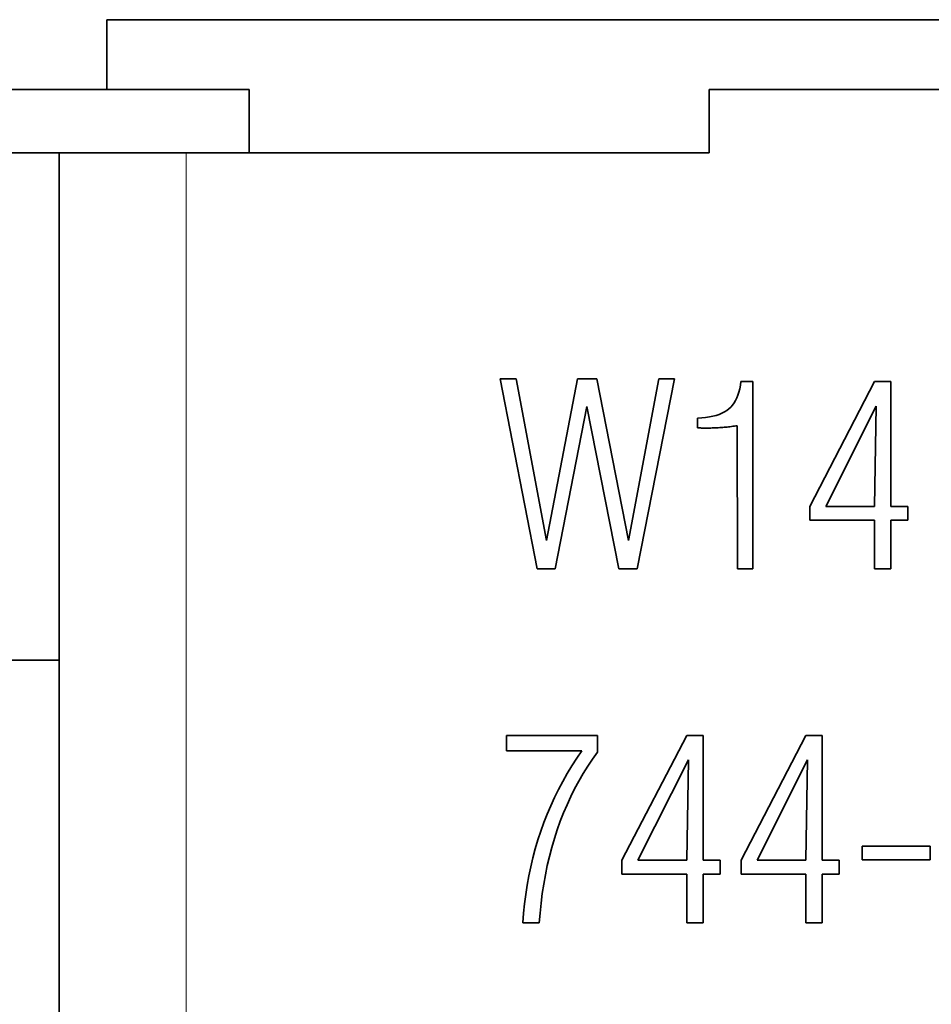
# Model space of a CAD drawing. Header units: millimetres. Extents: x -34 to 6620, y -230 to 4700.
# Tile 153 of 216: x 3444 to 3587, y 2613 to 2768. Entities that reach past the tile are written whole.
import ezdxf

# ---------------------------------------------------------------- set-up
doc = ezdxf.new("R2010")
doc.units = ezdxf.units.MM
doc.layers.add('1', color=7, linetype='Continuous', true_color=0xffffff)

msp = doc.modelspace()

# ---------------------------------------------------------------- linework, layer by layer
at = {"layer": '1', "color": 7, "linetype": 'Continuous', "lineweight": 35}
for p, q in [((3457.311, 2757.273), (3457.311, 2768.272)), ((3457.311, 2768.272), (3607.309, 2768.272)), ((3479.737, 2757.272), (3394.884, 2757.272)), ((3479.737, 2747.272), (3479.737, 2757.272)), ((3552.311, 2747.272), (3552.311, 2757.272)), ((3552.311, 2757.272), (3592.311, 2757.272)), ((3409.811, 2747.272), (3449.811, 2747.272)), ((3449.811, 2747.272), (3469.811, 2747.272)), ((3449.811, 2667.272), (3449.811, 2747.272)), ((3469.811, 2747.272), (3552.311, 2747.272)), ((3519.358, 2711.665), (3525.197, 2681.665)), ((3521.855, 2711.665), (3519.358, 2711.665)), ((3526.651, 2686.128), (3521.855, 2711.665)), ((3531.566, 2711.665), (3526.651, 2686.128)), ((3534.613, 2711.665), (3531.566, 2711.665)), ((3539.607, 2686.128), (3534.613, 2711.665)), ((3544.404, 2711.665), (3539.607, 2686.128)), ((3540.983, 2681.665), (3546.861, 2711.665)), ((3546.861, 2711.665), (3544.404, 2711.665)), ((3557.32, 2711.213), (3557.244, 2710.629)), ((3559.227, 2711.213), (3557.32, 2711.213)), ((3559.227, 2681.665), (3559.227, 2711.213)), ((3578.414, 2711.213), (3568.191, 2691.534)), ((3580.99, 2711.213), (3578.414, 2711.213)), ((3580.99, 2691.534), (3580.99, 2711.213)), ((3557.019, 2709.562), (3556.869, 2709.079)), ((3557.144, 2710.078), (3557.019, 2709.562)), ((3557.244, 2710.629), (3557.144, 2710.078)), ((3556.268, 2707.835), (3556.018, 2707.489)), ((3556.493, 2708.216), (3556.268, 2707.835)), ((3556.693, 2708.63), (3556.493, 2708.216)), ((3556.869, 2709.079), (3556.693, 2708.63)), ((3528.008, 2681.665), (3533.001, 2707.281)), ((3533.001, 2707.281), (3538.073, 2681.665)), ((3553.898, 2706.039), (3553.42, 2705.883)), ((3554.339, 2706.219), (3553.898, 2706.039)), ((3554.744, 2706.422), (3554.339, 2706.219)), ((3555.111, 2706.648), (3554.744, 2706.422)), ((3555.442, 2706.898), (3555.111, 2706.648)), ((3555.743, 2707.176), (3555.442, 2706.898)), ((3556.018, 2707.489), (3555.743, 2707.176)), ((3578.689, 2707.36), (3570.727, 2691.534)), ((3578.414, 2691.534), (3578.689, 2707.36)), ((3551.14, 2705.492), (3550.478, 2705.453)), ((3550.478, 2705.453), (3550.478, 2703.939)), ((3551.765, 2705.555), (3551.14, 2705.492)), ((3552.354, 2705.641), (3551.765, 2705.555)), ((3552.905, 2705.75), (3552.354, 2705.641)), ((3553.42, 2705.883), (3552.905, 2705.75)), ((3550.478, 2703.939), (3550.541, 2703.932)), ((3550.541, 2703.932), (3550.605, 2703.925)), ((3550.605, 2703.925), (3550.668, 2703.918)), ((3550.668, 2703.918), (3550.732, 2703.913)), ((3550.732, 2703.913), (3550.795, 2703.907)), ((3550.795, 2703.907), (3550.859, 2703.903)), ((3550.859, 2703.903), (3550.924, 2703.899)), ((3550.924, 2703.899), (3550.988, 2703.895)), ((3550.988, 2703.895), (3551.053, 2703.892)), ((3551.053, 2703.892), (3551.117, 2703.89)), ((3551.117, 2703.89), (3551.186, 2703.888)), ((3551.186, 2703.888), (3551.26, 2703.887)), ((3551.26, 2703.887), (3551.341, 2703.885)), ((3551.341, 2703.885), (3551.429, 2703.884)), ((3551.429, 2703.884), (3551.523, 2703.883)), ((3551.523, 2703.883), (3551.623, 2703.882)), ((3551.623, 2703.882), (3551.73, 2703.881)), ((3551.73, 2703.881), (3551.844, 2703.881)), ((3551.844, 2703.881), (3551.964, 2703.88)), ((3551.964, 2703.88), (3552.091, 2703.88)), ((3552.091, 2703.88), (3552.334, 2703.885)), ((3552.334, 2703.885), (3552.575, 2703.891)), ((3552.575, 2703.891), (3552.816, 2703.898)), ((3552.816, 2703.898), (3553.055, 2703.907)), ((3553.055, 2703.907), (3553.292, 2703.917)), ((3553.292, 2703.917), (3553.528, 2703.929)), ((3553.528, 2703.929), (3553.763, 2703.942)), ((3553.763, 2703.942), (3553.997, 2703.956)), ((3553.997, 2703.956), (3554.229, 2703.971)), ((3554.229, 2703.971), (3554.459, 2703.988)), ((3554.459, 2703.988), (3554.689, 2704.007)), ((3554.689, 2704.007), (3554.919, 2704.027)), ((3554.919, 2704.027), (3555.149, 2704.049)), ((3555.149, 2704.049), (3555.378, 2704.073)), ((3555.378, 2704.073), (3555.607, 2704.099)), ((3555.607, 2704.099), (3555.836, 2704.126)), ((3555.836, 2704.126), (3556.065, 2704.156)), ((3556.065, 2704.156), (3556.293, 2704.187)), ((3556.293, 2704.187), (3556.522, 2704.219)), ((3556.522, 2704.219), (3556.75, 2704.254)), ((3556.75, 2704.254), (3556.769, 2681.665)), ((3568.191, 2691.534), (3568.191, 2689.352)), ((3570.727, 2691.534), (3578.414, 2691.534)), ((3583.683, 2691.534), (3580.99, 2691.534)), ((3583.683, 2689.352), (3583.683, 2691.534)), ((3568.191, 2689.352), (3578.414, 2689.352)), ((3578.414, 2689.352), (3578.414, 2681.665)), ((3580.99, 2681.665), (3580.99, 2689.352)), ((3580.99, 2689.352), (3583.683, 2689.352)), ((3525.197, 2681.665), (3528.008, 2681.665)), ((3538.073, 2681.665), (3540.983, 2681.665)), ((3556.769, 2681.665), (3559.227, 2681.665)), ((3578.414, 2681.665), (3580.99, 2681.665)), ((3409.811, 2667.272), (3449.811, 2667.272)), ((3449.811, 2667.272), (3449.811, 2507.272)), ((3534.704, 2655.409), (3520.333, 2655.409)), ((3520.333, 2655.409), (3520.333, 2652.991)), ((3534.704, 2652.794), (3534.704, 2655.409)), ((3548.78, 2655.409), (3538.557, 2635.73)), ((3551.356, 2655.409), (3548.78, 2655.409)), ((3551.356, 2635.73), (3551.356, 2655.409)), ((3567.574, 2655.409), (3557.352, 2635.73)), ((3570.15, 2655.409), (3567.574, 2655.409)), ((3570.15, 2635.73), (3570.15, 2655.409)), ((3520.333, 2652.991), (3532.247, 2652.991)), ((3531.435, 2651.816), (3530.66, 2650.622)), ((3532.247, 2652.991), (3531.435, 2651.816)), ((3533.161, 2650.561), (3533.915, 2651.691)), ((3533.915, 2651.691), (3534.704, 2652.794)), ((3530.66, 2650.622), (3529.92, 2649.406)), ((3532.44, 2649.403), (3533.161, 2650.561)), ((3549.055, 2651.555), (3541.093, 2635.73)), ((3548.78, 2635.73), (3549.055, 2651.555)), ((3567.85, 2651.555), (3559.888, 2635.73)), ((3567.574, 2635.73), (3567.85, 2651.555)), ((3529.92, 2649.406), (3529.216, 2648.17)), ((3531.754, 2648.217), (3532.44, 2649.403)), ((3529.216, 2648.17), (3528.548, 2646.913)), ((3531.102, 2647.004), (3531.754, 2648.217)), ((3527.917, 2645.636), (3527.321, 2644.338)), ((3528.548, 2646.913), (3527.917, 2645.636)), ((3529.9, 2644.496), (3530.484, 2645.764)), ((3530.484, 2645.764), (3531.102, 2647.004)), ((3527.321, 2644.338), (3526.761, 2643.019)), ((3529.351, 2643.2), (3529.9, 2644.496)), ((3526.761, 2643.019), (3526.237, 2641.68)), ((3528.835, 2641.877), (3529.351, 2643.2)), ((3526.237, 2641.68), (3525.749, 2640.32)), ((3528.354, 2640.527), (3528.835, 2641.877)), ((3525.749, 2640.32), (3525.299, 2638.942)), ((3527.908, 2639.152), (3528.354, 2640.527)), ((3525.299, 2638.942), (3524.886, 2637.549)), ((3527.125, 2636.342), (3527.499, 2637.757)), ((3527.499, 2637.757), (3527.908, 2639.152)), ((3576.46, 2637.932), (3576.46, 2635.808)), ((3587.175, 2637.932), (3576.46, 2637.932)), ((3587.175, 2635.808), (3587.175, 2637.932)), ((3524.886, 2637.549), (3524.511, 2636.141)), ((3526.788, 2634.906), (3527.125, 2636.342)), ((3524.174, 2634.718), (3523.874, 2633.28)), ((3524.511, 2636.141), (3524.174, 2634.718)), ((3526.487, 2633.449), (3526.788, 2634.906)), ((3538.557, 2635.73), (3538.557, 2633.548)), ((3541.093, 2635.73), (3548.78, 2635.73)), ((3554.049, 2635.73), (3551.356, 2635.73)), ((3554.049, 2633.548), (3554.049, 2635.73)), ((3557.352, 2635.73), (3557.352, 2633.548)), ((3559.888, 2635.73), (3567.574, 2635.73)), ((3572.843, 2635.73), (3570.15, 2635.73)), ((3572.843, 2633.548), (3572.843, 2635.73)), ((3576.46, 2635.808), (3587.175, 2635.808)), ((3523.874, 2633.28), (3523.613, 2631.826)), ((3526.222, 2631.973), (3526.487, 2633.449)), ((3538.557, 2633.548), (3548.78, 2633.548)), ((3548.78, 2633.548), (3548.78, 2625.861)), ((3551.356, 2625.861), (3551.356, 2633.548)), ((3551.356, 2633.548), (3554.049, 2633.548)), ((3557.352, 2633.548), (3567.574, 2633.548)), ((3567.574, 2633.548), (3567.574, 2625.861)), ((3570.15, 2625.861), (3570.15, 2633.548)), ((3570.15, 2633.548), (3572.843, 2633.548)), ((3523.613, 2631.826), (3523.39, 2630.358)), ((3525.993, 2630.475), (3526.222, 2631.973)), ((3523.39, 2630.358), (3523.205, 2628.874)), ((3525.8, 2628.958), (3525.993, 2630.475)), ((3523.205, 2628.874), (3523.057, 2627.375)), ((3525.644, 2627.419), (3525.8, 2628.958)), ((3523.057, 2627.375), (3522.948, 2625.861)), ((3525.523, 2625.861), (3525.644, 2627.419)), ((3522.948, 2625.861), (3525.523, 2625.861)), ((3548.78, 2625.861), (3551.356, 2625.861)), ((3567.574, 2625.861), (3570.15, 2625.861))]:
    msp.add_line(p, q, dxfattribs=at)
at = {"layer": '1', "color": 92, "linetype": 'Continuous', "lineweight": 13}
msp.add_line((3469.811, 2747.272), (3469.811, 2507.272), dxfattribs=at)

doc.saveas('drawing.dxf')
